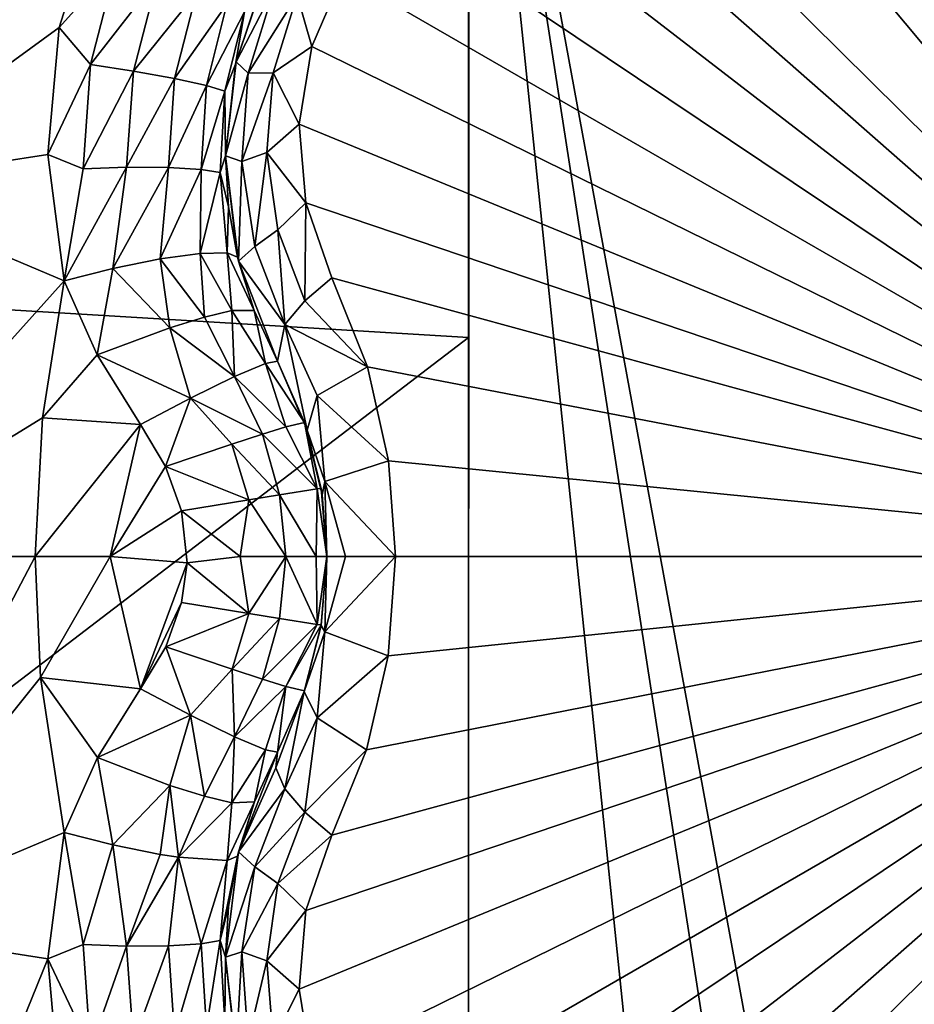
# Model space of a CAD drawing. Header units: metres. Extents: x -205 to 205, y -104 to 104.
# Tile 32 of 256: x -169.43 to -167.8, y -49.77 to -47.97. Entities that reach past the tile are written whole.
import ezdxf

# ---------------------------------------------------------------- set-up
doc = ezdxf.new("R2010")
doc.units = ezdxf.units.M
doc.layers.add('solid_01_2-CONSUMER_EHM_BOX_SW0001', color=7, linetype='CONTINUOUS')

msp = doc.modelspace()

# ---------------------------------------------------------------- linework, layer by layer
at = {"layer": 'solid_01_2-CONSUMER_EHM_BOX_SW0001'}
for points in [[(-200.010849, -74.958488), (-200.010773, 75.041512), (-0.010778, 75.04142)], [(-0.010849, -74.95858), (-200.010849, -74.958488), (-0.010778, 75.04142)], [(-170.055008, -42.727257, 75), (-185.61615, -63.545567, 75), (-76.416145, -63.561199, 75)], [(-169.287933, -42.893063, 75), (-170.055008, -42.727257, 75), (-76.416145, -63.561199, 75)], [(-168.513199, -42.948013, 75), (-169.287933, -42.893063, 75), (-76.416145, -63.561199, 75)], [(-93.513199, -42.958752, 75), (-168.513199, -42.948013, 75), (-76.416145, -63.561199, 75)], [(-169.729813, -46.982052, 69.5), (-168.613785, -47.048, 69.5), (-169.925858, -48.469303, 69.5)], [(-168.613785, -47.048, 69.5), (-168.613998, -48.548, 69.5), (-169.925858, -48.469303, 69.5)], [(-168.61586, -61.548, 69), (-168.613785, -47.048, 63.099998), (-167.11586, -61.548214, 69)], [(-168.613785, -47.048, 69.5), (-168.613785, -47.048, 63.099998), (-168.61586, -61.548, 69)], [(-168.613785, -47.048, 69.5), (-168.61586, -61.548, 69), (-168.613998, -48.548, 69.5)], [(-167.114944, -55.198215, 66.416206), (-168.613785, -47.048, 63.099998), (-167.113785, -47.048214, 63.099998)], [(-167.115158, -56.698215, 67.02655), (-167.11586, -61.548214, 69), (-168.613785, -47.048, 63.099998)], [(-167.115158, -56.698215, 67.02655), (-168.613785, -47.048, 63.099998), (-167.114944, -55.198215, 66.416206)], [(-167.786346, -47.381203, 16.452232), (-167.968842, -47.486568, 16.452232), (-167.003296, -48.948231, 15.440842)], [(-167.968842, -47.486568, 16.452232), (-168.165039, -47.557838, 16.486923), (-167.003296, -48.948231, 15.440842)], [(-168.165039, -47.557838, 16.486923), (-168.373703, -47.591755, 16.554106), (-167.003296, -48.948231, 15.440842)], [(-168.373703, -47.591755, 16.554106), (-168.516068, -47.619007, 16.603502), (-167.003296, -48.948231, 15.440842)], [(-169.626892, -47.610497, 18.201025), (-169.759262, -48.272976, 18.242687), (-169.290924, -47.761932, 18.336407)], [(-168.516068, -47.619007, 16.603502), (-168.646637, -47.6805, 16.639137), (-167.003296, -48.948231, 15.440842)], [(-168.646637, -47.6805, 16.639137), (-168.757736, -47.771332, 16.660563), (-167.003296, -48.948231, 15.440842)], [(-169.759262, -48.272976, 18.242687), (-169.360733, -47.982681, 18.346348), (-169.290924, -47.761932, 18.336407)], [(-169.256592, -47.865948, 18.351889), (-169.290924, -47.761932, 18.336407), (-169.360733, -47.982681, 18.346348)], [(-168.757736, -47.771332, 16.660563), (-168.843613, -47.88578, 16.667706), (-167.003296, -48.948231, 15.440842)], [(-169.30394, -48.050236, 18.362474), (-169.256592, -47.865948, 18.351889), (-169.360733, -47.982681, 18.346348)], [(-169.181686, -47.892223, 18.342203), (-169.256592, -47.865948, 18.351889), (-169.30394, -48.050236, 18.362474)], [(-168.982605, -47.882095, 16.883406), (-168.986496, -47.890507, 18.099459), (-169.03833, -48.04496, 16.873802)], [(-168.967804, -47.909222, 16.774439), (-168.982605, -47.882095, 16.883406), (-169.03833, -48.04496, 16.873802)], [(-168.926788, -47.923634, 16.71142), (-168.899765, -48.017384, 16.660553), (-168.843613, -47.88578, 16.667706)], [(-168.843613, -47.88578, 16.667706), (-168.899765, -48.017384, 16.660553), (-167.003296, -48.948231, 15.440842)], [(-169.181686, -47.892223, 18.342203), (-169.30394, -48.050236, 18.362474), (-169.225464, -48.062199, 18.352808)], [(-169.181686, -47.892223, 18.342203), (-169.225464, -48.062199, 18.352808), (-169.110275, -47.918381, 18.305311)], [(-169.02301, -47.953827, 18.173237), (-169.039352, -48.049538, 18.108313), (-168.986496, -47.890507, 18.099459)], [(-169.03833, -48.04496, 16.873802), (-168.986496, -47.890507, 18.099459), (-169.039352, -48.049538, 18.108313)], [(-169.225464, -48.062199, 18.352808), (-169.150574, -48.07568, 18.31599), (-169.110275, -47.918381, 18.305311)], [(-169.110275, -47.918381, 18.305311), (-169.150574, -48.07568, 18.31599), (-169.054886, -47.93993, 18.245213)], [(-169.015884, -48.065964, 16.759884), (-168.967804, -47.909222, 16.774439), (-169.03833, -48.04496, 16.873802)], [(-169.015884, -48.065964, 16.759884), (-168.926788, -47.923634, 16.71142), (-168.967804, -47.909222, 16.774439)], [(-169.015884, -48.065964, 16.759884), (-168.970612, -48.065075, 16.698143), (-168.926788, -47.923634, 16.71142)], [(-168.926788, -47.923634, 16.71142), (-168.970612, -48.065075, 16.698143), (-168.899765, -48.017384, 16.660553)], [(-169.150574, -48.07568, 18.31599), (-169.092422, -48.088493, 18.256014), (-169.054886, -47.93993, 18.245213)], [(-169.054886, -47.93993, 18.245213), (-169.092422, -48.088493, 18.256014), (-169.02301, -47.953827, 18.173237)], [(-169.092422, -48.088493, 18.256014), (-169.058853, -48.098675, 18.184185), (-169.02301, -47.953827, 18.173237)], [(-169.02301, -47.953827, 18.173237), (-169.058853, -48.098675, 18.184185), (-169.039352, -48.049538, 18.108313)], [(-169.759262, -48.272976, 18.242687), (-169.38147, -48.214474, 18.36582), (-169.360733, -47.982681, 18.346348)], [(-169.30394, -48.050236, 18.362474), (-169.360733, -47.982681, 18.346348), (-169.38147, -48.214474, 18.36582)], [(-168.970612, -48.065075, 16.698143), (-168.922852, -48.159004, 16.639118), (-168.899765, -48.017384, 16.660553)], [(-168.899765, -48.017384, 16.660553), (-168.922852, -48.159004, 16.639118), (-167.003296, -48.948231, 15.440842)], [(-169.317215, -48.240269, 18.379658), (-169.30394, -48.050236, 18.362474), (-169.38147, -48.214474, 18.36582)], [(-169.225464, -48.062199, 18.352808), (-169.30394, -48.050236, 18.362474), (-169.317215, -48.240269, 18.379658)], [(-169.058853, -48.098675, 18.184185), (-169.057358, -48.21698, 18.126162), (-169.039352, -48.049538, 18.108313)], [(-169.03833, -48.04496, 16.873802), (-169.039352, -48.049538, 18.108313), (-169.057358, -48.21698, 18.126162)], [(-169.03833, -48.04496, 16.873802), (-169.057358, -48.21698, 18.126162), (-169.057358, -48.21698, 16.853399)], [(-169.015884, -48.065964, 16.759884), (-169.03833, -48.04496, 16.873802), (-169.057358, -48.21698, 16.853399)], [(-169.225464, -48.062199, 18.352808), (-169.317215, -48.240269, 18.379658), (-169.237885, -48.237518, 18.370022)], [(-169.225464, -48.062199, 18.352808), (-169.237885, -48.237518, 18.370022), (-169.150574, -48.07568, 18.31599)], [(-169.027618, -48.226814, 16.731562), (-169.015884, -48.065964, 16.759884), (-169.057358, -48.21698, 16.853399)], [(-169.027618, -48.226814, 16.731562), (-168.982025, -48.210541, 16.672249), (-168.970612, -48.065075, 16.698143)], [(-169.027618, -48.226814, 16.731562), (-168.970612, -48.065075, 16.698143), (-169.015884, -48.065964, 16.759884)], [(-168.970612, -48.065075, 16.698143), (-168.982025, -48.210541, 16.672249), (-168.922852, -48.159004, 16.639118)], [(-169.237885, -48.237518, 18.370022), (-169.161743, -48.237831, 18.333315), (-169.150574, -48.07568, 18.31599)], [(-169.150574, -48.07568, 18.31599), (-169.161743, -48.237831, 18.333315), (-169.092422, -48.088493, 18.256014)], [(-169.161743, -48.237831, 18.333315), (-169.102112, -48.241409, 18.273518), (-169.092422, -48.088493, 18.256014)], [(-169.092422, -48.088493, 18.256014), (-169.102112, -48.241409, 18.273518), (-169.058853, -48.098675, 18.184185)], [(-169.102112, -48.241409, 18.273518), (-169.067108, -48.247433, 18.2019), (-169.058853, -48.098675, 18.184185)], [(-169.058853, -48.098675, 18.184185), (-169.067108, -48.247433, 18.2019), (-169.057358, -48.21698, 18.126162)], [(-168.982025, -48.210541, 16.672249), (-168.910812, -48.30278, 16.603489), (-168.922852, -48.159004, 16.639118)], [(-168.922852, -48.159004, 16.639118), (-168.910812, -48.30278, 16.603489), (-167.003296, -48.948231, 15.440842)], [(-169.004166, -48.38237, 16.690859), (-168.982025, -48.210541, 16.672249), (-169.027618, -48.226814, 16.731562)], [(-169.004166, -48.38237, 16.690859), (-168.961792, -48.351757, 16.634916), (-168.982025, -48.210541, 16.672249)], [(-168.982025, -48.210541, 16.672249), (-168.961792, -48.351757, 16.634916), (-168.910812, -48.30278, 16.603489)], [(-169.759262, -48.272976, 18.242687), (-169.351746, -48.444805, 18.393747), (-169.38147, -48.214474, 18.36582)], [(-169.317215, -48.240269, 18.379658), (-169.38147, -48.214474, 18.36582), (-169.351746, -48.444805, 18.393747)], [(-169.067108, -48.247433, 18.2019), (-169.051865, -48.309822, 18.139544), (-169.057358, -48.21698, 18.126162)], [(-169.057358, -48.21698, 16.853399), (-169.051865, -48.309822, 18.139544), (-169.035339, -48.401848, 18.155281)], [(-169.057358, -48.21698, 16.853399), (-169.035339, -48.401848, 18.155281), (-169.033539, -48.409161, 16.818302)], [(-169.057358, -48.21698, 16.853399), (-169.057358, -48.21698, 18.126162), (-169.051865, -48.309822, 18.139544)], [(-169.027618, -48.226814, 16.731562), (-169.057358, -48.21698, 16.853399), (-169.033539, -48.409161, 16.818302)], [(-169.004166, -48.38237, 16.690859), (-169.027618, -48.226814, 16.731562), (-169.033539, -48.409161, 16.818302)], [(-169.237885, -48.237518, 18.370022), (-169.351746, -48.444805, 18.393747), (-169.263123, -48.422264, 18.401863)], [(-169.237885, -48.237518, 18.370022), (-169.317215, -48.240269, 18.379658), (-169.351746, -48.444805, 18.393747)], [(-169.237885, -48.237518, 18.370022), (-169.263123, -48.422264, 18.401863), (-169.161743, -48.237831, 18.333315)], [(-169.161743, -48.237831, 18.333315), (-169.263123, -48.422264, 18.401863), (-169.176712, -48.404911, 18.376806)], [(-169.161743, -48.237831, 18.333315), (-169.176712, -48.404911, 18.376806), (-169.102112, -48.241409, 18.273518)], [(-169.102112, -48.241409, 18.273518), (-169.176712, -48.404911, 18.376806), (-169.103882, -48.395023, 18.321918)], [(-169.102112, -48.241409, 18.273518), (-169.103882, -48.395023, 18.321918), (-169.067108, -48.247433, 18.2019)], [(-169.067108, -48.247433, 18.2019), (-169.103882, -48.395023, 18.321918), (-169.054581, -48.393951, 18.244682)], [(-169.067108, -48.247433, 18.2019), (-169.054581, -48.393951, 18.244682), (-169.051865, -48.309822, 18.139544)], [(-169.759262, -48.272976, 18.242687), (-169.80365, -48.948231, 18.256664), (-169.351746, -48.444805, 18.393747)], [(-169.051865, -48.309822, 18.139544), (-169.054581, -48.393951, 18.244682), (-169.035339, -48.401848, 18.155281)], [(-168.961792, -48.351757, 16.634916), (-168.912781, -48.481632, 16.587631), (-168.910812, -48.30278, 16.603489)], [(-168.912781, -48.481632, 16.587631), (-168.863235, -48.439651, 16.554106), (-168.910812, -48.30278, 16.603489)], [(-168.910812, -48.30278, 16.603489), (-168.863235, -48.439651, 16.554106), (-167.003296, -48.948231, 15.440842)], [(-168.949036, -48.524734, 16.639465), (-168.961792, -48.351757, 16.634916), (-169.004166, -48.38237, 16.690859)], [(-168.912781, -48.481632, 16.587631), (-168.961792, -48.351757, 16.634916), (-168.949036, -48.524734, 16.639465)], [(-169.004166, -48.38237, 16.690859), (-169.033539, -48.409161, 16.818302), (-168.949036, -48.524734, 16.639465)], [(-169.159271, -48.530865, 18.402061), (-169.176712, -48.404911, 18.376806), (-169.263123, -48.422264, 18.401863)], [(-169.095566, -48.511189, 18.36202), (-169.103882, -48.395023, 18.321918), (-169.176712, -48.404911, 18.376806)], [(-169.159271, -48.530865, 18.402061), (-169.095566, -48.511189, 18.36202), (-169.176712, -48.404911, 18.376806)], [(-169.046021, -48.499081, 18.304127), (-169.054581, -48.393951, 18.244682), (-169.103882, -48.395023, 18.321918)], [(-169.095566, -48.511189, 18.36202), (-169.046021, -48.499081, 18.304127), (-169.103882, -48.395023, 18.321918)], [(-169.046021, -48.499081, 18.304127), (-169.005081, -48.499123, 18.172096), (-169.054581, -48.393951, 18.244682)], [(-169.005081, -48.499123, 18.172096), (-169.035339, -48.401848, 18.155281), (-169.054581, -48.393951, 18.244682)], [(-169.033539, -48.409161, 16.818302), (-169.035339, -48.401848, 18.155281), (-169.005081, -48.499123, 18.172096)], [(-169.033539, -48.409161, 16.818302), (-169.005081, -48.499123, 18.172096), (-168.962585, -48.591522, 18.184393)], [(-169.033539, -48.409161, 16.818302), (-168.962585, -48.591522, 18.184393), (-168.962585, -48.591522, 16.770613)], [(-168.949036, -48.524734, 16.639465), (-169.033539, -48.409161, 16.818302), (-168.962585, -48.591522, 16.770613)], [(-169.291901, -48.580093, 18.416172), (-169.263123, -48.422264, 18.401863), (-169.351746, -48.444805, 18.393747)], [(-169.291901, -48.580093, 18.416172), (-169.159271, -48.530865, 18.402061), (-169.263123, -48.422264, 18.401863)], [(-169.351746, -48.444805, 18.393747), (-169.80365, -48.948231, 18.256664), (-169.391724, -48.69511, 18.393747)], [(-169.291901, -48.580093, 18.416172), (-169.351746, -48.444805, 18.393747), (-169.391724, -48.69511, 18.393747)], [(-168.912781, -48.481632, 16.587631), (-168.798492, -48.602074, 16.496393), (-168.863235, -48.439651, 16.554106)], [(-168.863235, -48.439651, 16.554106), (-168.798492, -48.602074, 16.496393), (-167.003296, -48.948231, 15.440842)], [(-169.925858, -48.469303, 72), (-168.613998, -48.548, 72), (-185.61586, -61.545567, 72)], [(-168.613998, -48.548, 69.5), (-168.613998, -48.548, 72), (-169.925858, -48.469303, 72)], [(-168.613998, -48.548, 69.5), (-169.925858, -48.469303, 72), (-169.925858, -48.469303, 69.5)], [(-168.798492, -48.602074, 16.496393), (-168.912781, -48.481632, 16.587631), (-168.949036, -48.524734, 16.639465)], [(-169.095566, -48.511189, 18.36202), (-169.041, -48.619392, 18.369303), (-169.046021, -48.499081, 18.304127)], [(-169.046021, -48.499081, 18.304127), (-169.041, -48.619392, 18.369303), (-168.984818, -48.595592, 18.285561)], [(-169.046021, -48.499081, 18.304127), (-168.984818, -48.595592, 18.285561), (-169.005081, -48.499123, 18.172096)], [(-169.005081, -48.499123, 18.172096), (-168.984818, -48.595592, 18.285561), (-168.962585, -48.591522, 18.184393)], [(-169.159271, -48.530865, 18.402061), (-169.041, -48.619392, 18.369303), (-169.095566, -48.511189, 18.36202)], [(-169.291901, -48.580093, 18.416172), (-169.12149, -48.658825, 18.42128), (-169.159271, -48.530865, 18.402061)], [(-169.159271, -48.530865, 18.402061), (-169.12149, -48.658825, 18.42128), (-169.041, -48.619392, 18.369303)], [(-168.908783, -48.717228, 16.708618), (-168.949036, -48.524734, 16.639465), (-168.962585, -48.591522, 16.770613)], [(-168.890213, -48.654213, 16.587442), (-168.949036, -48.524734, 16.639465), (-168.908783, -48.717228, 16.708618)], [(-168.798492, -48.602074, 16.496393), (-168.949036, -48.524734, 16.639465), (-168.890213, -48.654213, 16.587442)], [(-168.613998, -48.548, 72), (-168.61586, -61.548, 72), (-185.61586, -61.545567, 72)], [(-168.61586, -61.548, 69), (-168.61586, -61.548, 72), (-168.613998, -48.548, 72)], [(-168.613998, -48.548, 69.5), (-168.61586, -61.548, 69), (-168.613998, -48.548, 72)], [(-169.212509, -48.70715, 18.432564), (-169.291901, -48.580093, 18.416172), (-169.391724, -48.69511, 18.393747)], [(-169.291901, -48.580093, 18.416172), (-169.212509, -48.70715, 18.432564), (-169.12149, -48.658825, 18.42128)], [(-168.947174, -48.711403, 18.314865), (-168.984818, -48.595592, 18.285561), (-169.041, -48.619392, 18.369303)], [(-168.913406, -48.703388, 18.188139), (-168.962585, -48.591522, 18.184393), (-168.984818, -48.595592, 18.285561)], [(-168.947174, -48.711403, 18.314865), (-168.913406, -48.703388, 18.188139), (-168.984818, -48.595592, 18.285561)], [(-168.962585, -48.591522, 16.770613), (-168.962585, -48.591522, 18.184393), (-168.913406, -48.703388, 18.188139)], [(-168.908783, -48.717228, 16.708618), (-168.962585, -48.591522, 16.770613), (-168.913406, -48.703388, 18.188139)], [(-168.798492, -48.602074, 16.496393), (-168.890213, -48.654213, 16.587442), (-168.76004, -48.773106, 16.460129)], [(-168.798492, -48.602074, 16.496393), (-168.76004, -48.773106, 16.460129), (-167.003296, -48.948231, 15.440842)], [(-168.98996, -48.724583, 18.370695), (-169.041, -48.619392, 18.369303), (-169.12149, -48.658825, 18.42128)], [(-168.98996, -48.724583, 18.370695), (-168.947174, -48.711403, 18.314865), (-169.041, -48.619392, 18.369303)], [(-169.166687, -48.783718, 18.437561), (-169.12149, -48.658825, 18.42128), (-169.212509, -48.70715, 18.432564)], [(-169.166687, -48.783718, 18.437561), (-169.045654, -48.742649, 18.411472), (-169.12149, -48.658825, 18.42128)], [(-169.045654, -48.742649, 18.411472), (-168.98996, -48.724583, 18.370695), (-169.12149, -48.658825, 18.42128)], [(-168.890213, -48.654213, 16.587442), (-168.908783, -48.717228, 16.708618), (-168.87645, -48.811058, 16.614271)], [(-168.890213, -48.654213, 16.587442), (-168.87645, -48.811058, 16.614271), (-168.76004, -48.773106, 16.460129)], [(-169.391724, -48.69511, 18.393747), (-169.80365, -48.948231, 18.256664), (-169.40509, -48.948231, 18.393753)], [(-169.212509, -48.70715, 18.432564), (-169.391724, -48.69511, 18.393747), (-169.40509, -48.948231, 18.393753)], [(-169.267883, -48.948231, 18.426504), (-169.212509, -48.70715, 18.432564), (-169.40509, -48.948231, 18.393753)], [(-169.166687, -48.783718, 18.437561), (-169.212509, -48.70715, 18.432564), (-169.267883, -48.948231, 18.426504)], [(-168.890472, -48.82452, 18.251257), (-168.947174, -48.711403, 18.314865), (-168.98996, -48.724583, 18.370695)], [(-168.890472, -48.82452, 18.251257), (-168.913406, -48.703388, 18.188139), (-168.947174, -48.711403, 18.314865)], [(-168.890472, -48.82452, 18.251257), (-168.882736, -48.823689, 18.189436), (-168.913406, -48.703388, 18.188139)], [(-168.880844, -48.835464, 16.674824), (-168.913406, -48.703388, 18.188139), (-168.882736, -48.823689, 18.189436)], [(-168.908783, -48.717228, 16.708618), (-168.913406, -48.703388, 18.188139), (-168.880844, -48.835464, 16.674824)], [(-168.958694, -48.835159, 18.369722), (-168.98996, -48.724583, 18.370695), (-169.045654, -48.742649, 18.411472)], [(-168.958694, -48.835159, 18.369722), (-168.890472, -48.82452, 18.251257), (-168.98996, -48.724583, 18.370695)], [(-168.908783, -48.717228, 16.708618), (-168.880844, -48.835464, 16.674824), (-168.87645, -48.811058, 16.614271)], [(-169.014786, -48.844311, 18.410692), (-169.045654, -48.742649, 18.411472), (-169.166687, -48.783718, 18.437561)], [(-169.014786, -48.844311, 18.410692), (-168.958694, -48.835159, 18.369722), (-169.045654, -48.742649, 18.411472)], [(-169.137924, -48.864914, 18.439278), (-169.166687, -48.783718, 18.437561), (-169.267883, -48.948231, 18.426504)], [(-169.137924, -48.864914, 18.439278), (-169.014786, -48.844311, 18.410692), (-169.166687, -48.783718, 18.437561)], [(-168.76004, -48.773106, 16.460129), (-168.87645, -48.811058, 16.614271), (-168.74733, -48.948231, 16.44776)], [(-168.76004, -48.773106, 16.460129), (-168.74733, -48.948231, 16.44776), (-167.003296, -48.948231, 15.440842)], [(-168.890472, -48.82452, 18.251257), (-168.87233, -48.948231, 18.189676), (-168.882736, -48.823689, 18.189436)], [(-168.880844, -48.835464, 16.674824), (-168.882736, -48.823689, 18.189436), (-168.87233, -48.948231, 18.189676)], [(-168.87645, -48.811058, 16.614271), (-168.880844, -48.835464, 16.674824), (-168.87233, -48.948231, 16.664267)], [(-168.87645, -48.811058, 16.614271), (-168.838837, -48.948231, 16.539265), (-168.74733, -48.948231, 16.44776)], [(-168.87645, -48.811058, 16.614271), (-168.87233, -48.948231, 16.664267), (-168.838837, -48.948231, 16.539265)], [(-169.014786, -48.844311, 18.410692), (-168.947601, -48.948231, 18.36849), (-168.958694, -48.835159, 18.369722)], [(-168.958694, -48.835159, 18.369722), (-168.891937, -48.948231, 18.286726), (-168.890472, -48.82452, 18.251257)], [(-168.958694, -48.835159, 18.369722), (-168.947601, -48.948231, 18.36849), (-168.891937, -48.948231, 18.286726)], [(-168.890472, -48.82452, 18.251257), (-168.891937, -48.948231, 18.286726), (-168.87233, -48.948231, 18.189676)], [(-168.880844, -48.835464, 16.674824), (-168.87233, -48.948231, 18.189676), (-168.87233, -48.948231, 16.664267)], [(-169.137924, -48.864914, 18.439278), (-169.030624, -48.948231, 18.422255), (-169.014786, -48.844311, 18.410692)], [(-169.014786, -48.844311, 18.410692), (-169.030624, -48.948231, 18.422255), (-168.947601, -48.948231, 18.36849)], [(-169.127396, -48.959335, 18.439625), (-169.137924, -48.864914, 18.439278), (-169.267883, -48.948231, 18.426504)], [(-169.137924, -48.864914, 18.439278), (-169.127396, -48.959335, 18.439625), (-169.030624, -48.948231, 18.422255)], [(-169.40509, -48.948231, 18.393753), (-169.80365, -48.948231, 18.256664), (-169.759262, -49.623466, 18.242689)], [(-169.394943, -49.168907, 18.393745), (-169.40509, -48.948231, 18.393753), (-169.759262, -49.623466, 18.242689)], [(-169.267883, -48.948231, 18.426504), (-169.40509, -48.948231, 18.393753), (-169.394943, -49.168907, 18.393745)], [(-169.212509, -49.189308, 18.432564), (-169.267883, -48.948231, 18.426504), (-169.394943, -49.168907, 18.393745)], [(-169.127396, -48.959335, 18.439625), (-169.267883, -48.948231, 18.426504), (-169.212509, -49.189308, 18.432564)], [(-169.014755, -49.052048, 18.41069), (-169.030624, -48.948231, 18.422255), (-169.127396, -48.959335, 18.439625)], [(-169.014755, -49.052048, 18.41069), (-168.947601, -48.948231, 18.36849), (-169.030624, -48.948231, 18.422255)], [(-169.014755, -49.052048, 18.41069), (-168.958679, -49.061188, 18.36972), (-168.947601, -48.948231, 18.36849)], [(-168.958679, -49.061188, 18.36972), (-168.890457, -49.071815, 18.251257), (-168.947601, -48.948231, 18.36849)], [(-168.890457, -49.071815, 18.251257), (-168.891937, -48.948231, 18.286726), (-168.947601, -48.948231, 18.36849)], [(-168.922852, -49.737553, 16.639137), (-168.899734, -49.879173, 16.660563), (-167.003296, -48.948231, 15.440842)], [(-168.910828, -49.593723, 16.603502), (-168.922852, -49.737553, 16.639137), (-167.003296, -48.948231, 15.440842)], [(-168.863235, -49.45681, 16.554106), (-168.910828, -49.593723, 16.603502), (-167.003296, -48.948231, 15.440842)], [(-168.899734, -49.879173, 16.660563), (-168.843567, -50.010773, 16.667706), (-167.003296, -48.948231, 15.440842)], [(-168.890457, -49.071815, 18.251257), (-168.87233, -48.948231, 18.189676), (-168.891937, -48.948231, 18.286726)], [(-168.890457, -49.071815, 18.251257), (-168.882721, -49.072647, 18.189436), (-168.87233, -48.948231, 18.189676)], [(-168.88295, -49.073994, 16.677401), (-168.87233, -48.948231, 16.664267), (-168.882721, -49.072647, 18.189436)], [(-168.88295, -49.073994, 16.677401), (-168.876434, -49.085278, 16.61425), (-168.87233, -48.948231, 16.664267)], [(-168.87233, -48.948231, 16.664267), (-168.87233, -48.948231, 18.189676), (-168.882721, -49.072647, 18.189436)], [(-168.876434, -49.085278, 16.61425), (-168.74733, -48.948231, 16.44776), (-168.838837, -48.948231, 16.539265)], [(-168.76088, -49.128998, 16.460941), (-168.74733, -48.948231, 16.44776), (-168.876434, -49.085278, 16.61425)], [(-168.876434, -49.085278, 16.61425), (-168.838837, -48.948231, 16.539265), (-168.87233, -48.948231, 16.664267)], [(-168.800476, -49.300777, 16.498224), (-168.863235, -49.45681, 16.554106), (-167.003296, -48.948231, 15.440842)], [(-168.843567, -50.010773, 16.667706), (-168.75766, -50.125206, 16.660553), (-167.003296, -48.948231, 15.440842)], [(-168.76088, -49.128998, 16.460941), (-168.800476, -49.300777, 16.498224), (-167.003296, -48.948231, 15.440842)], [(-168.76088, -49.128998, 16.460941), (-167.003296, -48.948231, 15.440842), (-168.74733, -48.948231, 16.44776)], [(-168.75766, -50.125206, 16.660553), (-168.646561, -50.216007, 16.639118), (-167.003296, -48.948231, 15.440842)], [(-168.646561, -50.216007, 16.639118), (-168.516022, -50.27747, 16.603487), (-167.003296, -48.948231, 15.440842)], [(-168.516022, -50.27747, 16.603487), (-168.373703, -50.304707, 16.554106), (-167.003296, -48.948231, 15.440842)], [(-168.373703, -50.304707, 16.554106), (-168.165115, -50.3386, 16.486938), (-167.003296, -48.948231, 15.440842)], [(-168.165115, -50.3386, 16.486938), (-167.968872, -50.409878, 16.452236), (-167.003296, -48.948231, 15.440842)], [(-167.968872, -50.409878, 16.452236), (-167.786377, -50.515232, 16.45223), (-167.003296, -48.948231, 15.440842)], [(-169.137955, -49.032047, 18.439276), (-169.127396, -48.959335, 18.439625), (-169.212509, -49.189308, 18.432564)], [(-169.014755, -49.052048, 18.41069), (-169.127396, -48.959335, 18.439625), (-169.137955, -49.032047, 18.439276)], [(-169.166626, -49.11261, 18.437567), (-169.137955, -49.032047, 18.439276), (-169.212509, -49.189308, 18.432564)], [(-169.166626, -49.11261, 18.437567), (-169.014755, -49.052048, 18.41069), (-169.137955, -49.032047, 18.439276)], [(-169.166626, -49.11261, 18.437567), (-169.045609, -49.153709, 18.411472), (-169.014755, -49.052048, 18.41069)], [(-169.045609, -49.153709, 18.411472), (-168.958679, -49.061188, 18.36972), (-169.014755, -49.052048, 18.41069)], [(-169.045609, -49.153709, 18.411472), (-168.989914, -49.171768, 18.370695), (-168.958679, -49.061188, 18.36972)], [(-168.989914, -49.171768, 18.370695), (-168.890457, -49.071815, 18.251257), (-168.958679, -49.061188, 18.36972)], [(-168.989914, -49.171768, 18.370695), (-168.947128, -49.18494, 18.314867), (-168.890457, -49.071815, 18.251257)], [(-168.947128, -49.18494, 18.314867), (-168.882721, -49.072647, 18.189436), (-168.890457, -49.071815, 18.251257)], [(-168.947128, -49.18494, 18.314867), (-168.913376, -49.192951, 18.188141), (-168.882721, -49.072647, 18.189436)], [(-168.913788, -49.194153, 16.714556), (-168.882721, -49.072647, 18.189436), (-168.913376, -49.192951, 18.188141)], [(-168.88295, -49.073994, 16.677401), (-168.882721, -49.072647, 18.189436), (-168.913788, -49.194153, 16.714556)], [(-168.876434, -49.085278, 16.61425), (-168.88295, -49.073994, 16.677401), (-168.913788, -49.194153, 16.714556)], [(-168.876434, -49.085278, 16.61425), (-168.913788, -49.194153, 16.714556), (-168.890152, -49.242111, 16.587399)], [(-168.76088, -49.128998, 16.460941), (-168.876434, -49.085278, 16.61425), (-168.890152, -49.242111, 16.587399)], [(-169.166626, -49.11261, 18.437567), (-169.212509, -49.189308, 18.432564), (-169.12149, -49.237633, 18.42128)], [(-169.166626, -49.11261, 18.437567), (-169.12149, -49.237633, 18.42128), (-169.045609, -49.153709, 18.411472)], [(-168.76088, -49.128998, 16.460941), (-168.890152, -49.242111, 16.587399), (-168.800476, -49.300777, 16.498224)], [(-169.045609, -49.153709, 18.411472), (-169.12149, -49.237633, 18.42128), (-169.041, -49.277065, 18.369303)], [(-169.045609, -49.153709, 18.411472), (-169.041, -49.277065, 18.369303), (-168.989914, -49.171768, 18.370695)], [(-169.351746, -49.451653, 18.393747), (-169.394943, -49.168907, 18.393745), (-169.759262, -49.623466, 18.242689)], [(-169.291122, -49.314892, 18.416395), (-169.394943, -49.168907, 18.393745), (-169.351746, -49.451653, 18.393747)], [(-169.291122, -49.314892, 18.416395), (-169.212509, -49.189308, 18.432564), (-169.394943, -49.168907, 18.393745)], [(-168.989914, -49.171768, 18.370695), (-169.041, -49.277065, 18.369303), (-168.947128, -49.18494, 18.314867)], [(-169.291122, -49.314892, 18.416395), (-169.12149, -49.237633, 18.42128), (-169.212509, -49.189308, 18.432564)], [(-168.947128, -49.18494, 18.314867), (-169.041, -49.277065, 18.369303), (-168.984818, -49.300865, 18.285564)], [(-168.947128, -49.18494, 18.314867), (-168.984818, -49.300865, 18.285564), (-168.962585, -49.304935, 18.184393)], [(-168.913788, -49.194153, 16.714556), (-168.965927, -49.333511, 16.70359), (-168.94902, -49.371727, 16.639467)], [(-168.913788, -49.194153, 16.714556), (-168.962585, -49.304935, 16.770613), (-168.965927, -49.333511, 16.70359)], [(-168.947128, -49.18494, 18.314867), (-168.962585, -49.304935, 18.184393), (-168.913376, -49.192951, 18.188141)], [(-168.913788, -49.194153, 16.714556), (-168.913376, -49.192951, 18.188141), (-168.962585, -49.304935, 18.184393)], [(-168.913788, -49.194153, 16.714556), (-168.962585, -49.304935, 18.184393), (-168.962585, -49.304935, 16.770613)], [(-168.890152, -49.242111, 16.587399), (-168.913788, -49.194153, 16.714556), (-168.94902, -49.371727, 16.639467)], [(-169.291122, -49.314892, 18.416395), (-169.159271, -49.365593, 18.402063), (-169.12149, -49.237633, 18.42128)], [(-169.159271, -49.365593, 18.402063), (-169.095566, -49.385265, 18.36202), (-169.12149, -49.237633, 18.42128)], [(-169.095566, -49.385265, 18.36202), (-169.041, -49.277065, 18.369303), (-169.12149, -49.237633, 18.42128)], [(-168.890152, -49.242111, 16.587399), (-168.94902, -49.371727, 16.639467), (-168.912781, -49.414829, 16.587631)], [(-168.800476, -49.300777, 16.498224), (-168.890152, -49.242111, 16.587399), (-168.912781, -49.414829, 16.587631)], [(-169.095566, -49.385265, 18.36202), (-169.046021, -49.397377, 18.304129), (-169.041, -49.277065, 18.369303)], [(-169.046021, -49.397377, 18.304129), (-168.984818, -49.300865, 18.285564), (-169.041, -49.277065, 18.369303)], [(-169.046021, -49.397377, 18.304129), (-169.004333, -49.395397, 18.172401), (-168.984818, -49.300865, 18.285564)], [(-169.033524, -49.487236, 16.818287), (-168.962585, -49.304935, 16.770613), (-169.004333, -49.395397, 18.172401)], [(-169.033524, -49.487236, 16.818287), (-168.965927, -49.333511, 16.70359), (-168.962585, -49.304935, 16.770613)], [(-169.004333, -49.395397, 18.172401), (-168.962585, -49.304935, 18.184393), (-168.984818, -49.300865, 18.285564)], [(-168.962585, -49.304935, 16.770613), (-168.962585, -49.304935, 18.184393), (-169.004333, -49.395397, 18.172401)], [(-168.912781, -49.414829, 16.587631), (-168.863235, -49.45681, 16.554106), (-168.800476, -49.300777, 16.498224)], [(-169.291122, -49.314892, 18.416395), (-169.351746, -49.451653, 18.393747), (-169.263123, -49.474194, 18.401863)], [(-169.291122, -49.314892, 18.416395), (-169.263123, -49.474194, 18.401863), (-169.159271, -49.365593, 18.402063)], [(-169.033524, -49.487236, 16.818287), (-168.94902, -49.371727, 16.639467), (-168.965927, -49.333511, 16.70359)], [(-169.159271, -49.365593, 18.402063), (-169.263123, -49.474194, 18.401863), (-169.176712, -49.491547, 18.376804)], [(-169.159271, -49.365593, 18.402063), (-169.176712, -49.491547, 18.376804), (-169.143234, -49.496799, 18.356613)], [(-169.159271, -49.365593, 18.402063), (-169.143234, -49.496799, 18.356613), (-169.095566, -49.385265, 18.36202)], [(-169.004166, -49.514095, 16.690861), (-168.94902, -49.371727, 16.639467), (-169.033524, -49.487236, 16.818287)], [(-169.004166, -49.514095, 16.690861), (-168.912781, -49.414829, 16.587631), (-168.94902, -49.371727, 16.639467)], [(-169.095566, -49.385265, 18.36202), (-169.143234, -49.496799, 18.356613), (-169.046021, -49.397377, 18.304129)], [(-169.046021, -49.397377, 18.304129), (-169.143234, -49.496799, 18.356613), (-169.054581, -49.502506, 18.24468)], [(-169.004333, -49.395397, 18.172401), (-169.054581, -49.502506, 18.24468), (-169.035339, -49.49461, 18.155281)], [(-169.046021, -49.397377, 18.304129), (-169.054581, -49.502506, 18.24468), (-169.004333, -49.395397, 18.172401)], [(-169.033524, -49.487236, 16.818287), (-169.004333, -49.395397, 18.172401), (-169.035339, -49.49461, 18.155281)], [(-169.004166, -49.514095, 16.690861), (-168.961807, -49.544708, 16.634918), (-168.912781, -49.414829, 16.587631)], [(-168.961807, -49.544708, 16.634918), (-168.863235, -49.45681, 16.554106), (-168.912781, -49.414829, 16.587631)], [(-169.38147, -49.682083, 18.36581), (-169.351746, -49.451653, 18.393747), (-169.759262, -49.623466, 18.242689)], [(-169.317215, -49.656189, 18.379658), (-169.351746, -49.451653, 18.393747), (-169.38147, -49.682083, 18.36581)], [(-169.263123, -49.474194, 18.401863), (-169.351746, -49.451653, 18.393747), (-169.317215, -49.656189, 18.379658)], [(-168.961807, -49.544708, 16.634918), (-168.910828, -49.593723, 16.603502), (-168.863235, -49.45681, 16.554106)], [(-169.263123, -49.474194, 18.401863), (-169.317215, -49.656189, 18.379658), (-169.237885, -49.658939, 18.370022)], [(-169.263123, -49.474194, 18.401863), (-169.237885, -49.658939, 18.370022), (-169.176712, -49.491547, 18.376804)], [(-169.033524, -49.487236, 16.818287), (-169.051865, -49.586636, 18.139544), (-169.057358, -49.679478, 18.126163)], [(-169.033524, -49.487236, 16.818287), (-169.057358, -49.679478, 18.126163), (-169.057358, -49.679478, 16.853397)], [(-169.004166, -49.514095, 16.690861), (-169.033524, -49.487236, 16.818287), (-169.057358, -49.679478, 16.853397)], [(-169.033524, -49.487236, 16.818287), (-169.035339, -49.49461, 18.155281), (-169.051865, -49.586636, 18.139544)], [(-169.237885, -49.658939, 18.370022), (-169.143234, -49.496799, 18.356613), (-169.176712, -49.491547, 18.376804)], [(-169.237885, -49.658939, 18.370022), (-169.161743, -49.658627, 18.333315), (-169.143234, -49.496799, 18.356613)], [(-169.161743, -49.658627, 18.333315), (-169.102112, -49.655048, 18.273516), (-169.143234, -49.496799, 18.356613)], [(-169.143234, -49.496799, 18.356613), (-169.102112, -49.655048, 18.273516), (-169.054581, -49.502506, 18.24468)], [(-169.102112, -49.655048, 18.273516), (-169.067108, -49.649025, 18.2019), (-169.054581, -49.502506, 18.24468)], [(-169.067108, -49.649025, 18.2019), (-169.051865, -49.586636, 18.139544), (-169.035339, -49.49461, 18.155281)], [(-169.054581, -49.502506, 18.24468), (-169.067108, -49.649025, 18.2019), (-169.035339, -49.49461, 18.155281)], [(-169.027618, -49.669651, 16.731564), (-169.004166, -49.514095, 16.690861), (-169.057358, -49.679478, 16.853397)], [(-169.027618, -49.669651, 16.731564), (-168.961807, -49.544708, 16.634918), (-169.004166, -49.514095, 16.690861)], [(-169.027618, -49.669651, 16.731564), (-168.982025, -49.685925, 16.672249), (-168.961807, -49.544708, 16.634918)], [(-168.961807, -49.544708, 16.634918), (-168.982025, -49.685925, 16.672249), (-168.910828, -49.593723, 16.603502)], [(-169.067108, -49.649025, 18.2019), (-169.057358, -49.679478, 18.126163), (-169.051865, -49.586636, 18.139544)], [(-168.982025, -49.685925, 16.672249), (-168.922852, -49.737553, 16.639137), (-168.910828, -49.593723, 16.603502)], [(-169.38147, -49.682083, 18.36581), (-169.759262, -49.623466, 18.242689), (-169.626907, -50.285931, 18.201031)], [(-169.102112, -49.655048, 18.273516), (-169.092422, -49.807964, 18.256014), (-169.067108, -49.649025, 18.2019)], [(-169.092422, -49.807964, 18.256014), (-169.058853, -49.797783, 18.184185), (-169.067108, -49.649025, 18.2019)], [(-169.067108, -49.649025, 18.2019), (-169.058853, -49.797783, 18.184185), (-169.057358, -49.679478, 18.126163)], [(-169.30394, -49.846222, 18.362474), (-169.317215, -49.656189, 18.379658), (-169.38147, -49.682083, 18.36581)], [(-169.237885, -49.658939, 18.370022), (-169.317215, -49.656189, 18.379658), (-169.30394, -49.846222, 18.362474)], [(-169.237885, -49.658939, 18.370022), (-169.30394, -49.846222, 18.362474), (-169.225464, -49.834259, 18.352808)], [(-169.237885, -49.658939, 18.370022), (-169.225464, -49.834259, 18.352808), (-169.161743, -49.658627, 18.333315)], [(-169.225464, -49.834259, 18.352808), (-169.150574, -49.820782, 18.31599), (-169.161743, -49.658627, 18.333315)], [(-169.161743, -49.658627, 18.333315), (-169.150574, -49.820782, 18.31599), (-169.102112, -49.655048, 18.273516)], [(-169.150574, -49.820782, 18.31599), (-169.092422, -49.807964, 18.256014), (-169.102112, -49.655048, 18.273516)], [(-169.360733, -49.913818, 18.346346), (-169.38147, -49.682083, 18.36581), (-169.626907, -50.285931, 18.201031)], [(-169.30394, -49.846222, 18.362474), (-169.38147, -49.682083, 18.36581), (-169.360733, -49.913818, 18.346346)], [(-169.058853, -49.797783, 18.184185), (-169.039352, -49.846916, 18.108315), (-169.057358, -49.679478, 18.126163)], [(-169.027618, -49.669651, 16.731564), (-169.057358, -49.679478, 16.853397), (-169.03833, -49.851501, 16.873802)], [(-169.057358, -49.679478, 16.853397), (-169.057358, -49.679478, 18.126163), (-169.039352, -49.846916, 18.108315)], [(-169.057358, -49.679478, 16.853397), (-169.039352, -49.846916, 18.108315), (-169.03833, -49.851501, 16.873802)], [(-169.015884, -49.830502, 16.759888), (-169.027618, -49.669651, 16.731564), (-169.03833, -49.851501, 16.873802)], [(-169.015884, -49.830502, 16.759888), (-168.982025, -49.685925, 16.672249), (-169.027618, -49.669651, 16.731564)], [(-169.015884, -49.830502, 16.759888), (-168.970612, -49.831387, 16.698145), (-168.982025, -49.685925, 16.672249)], [(-168.982025, -49.685925, 16.672249), (-168.970612, -49.831387, 16.698145), (-168.922852, -49.737553, 16.639137)], [(-168.970612, -49.831387, 16.698145), (-168.899734, -49.879173, 16.660563), (-168.922852, -49.737553, 16.639137)]]:
    msp.add_3dface(points, dxfattribs=at)

doc.saveas('drawing.dxf')
